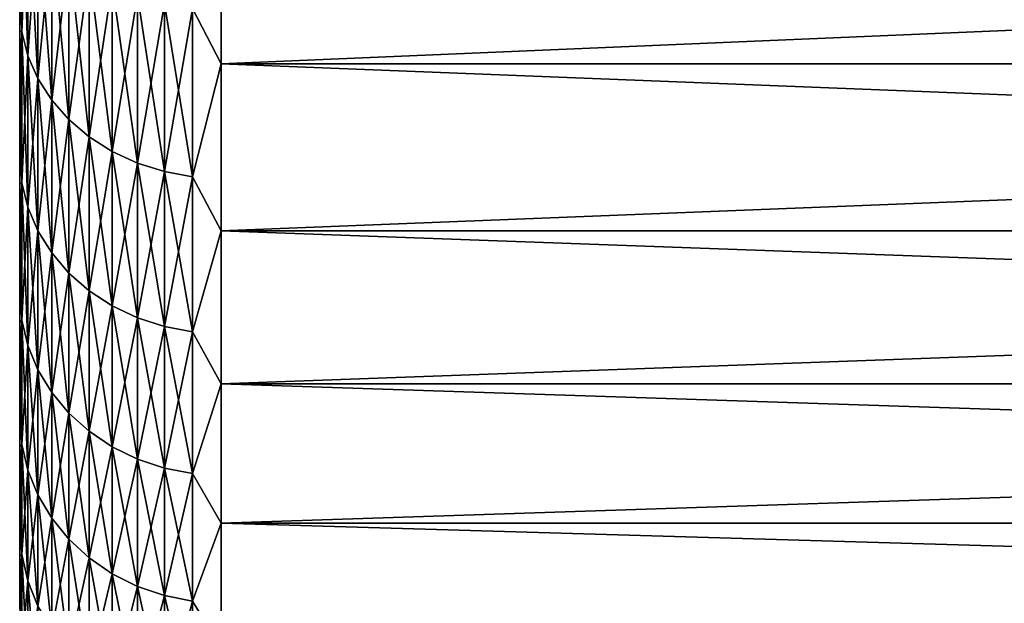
# Model space of a CAD drawing. Header units: metres. Extents: x -17 to 65, y -30 to 30.
# Tile 211 of 256: x 43 to 47.9, y -27.6 to -24.7. Entities that reach past the tile are written whole.
import ezdxf

# ---------------------------------------------------------------- set-up
doc = ezdxf.new("R2010")
doc.units = ezdxf.units.M
doc.layers.add('solid_508461', color=7, linetype='CONTINUOUS')

msp = doc.modelspace()

# ---------------------------------------------------------------- linework, layer by layer
at = {"layer": 'solid_508461'}
for points in [[(43.010178, -24.731459, -15.415236), (43, -24.320972, -15.795261), (43, -23.899162, -16.4265)], [(43.010178, -23.918947, -16.648079), (43.010178, -24.731459, -15.415236), (43, -23.899162, -16.4265)], [(43.010178, -24.731459, 15.415236), (43.010178, -23.918947, 16.648079), (43, -24.320978, 15.795251)], [(43.040546, -24.033487, 16.727802), (43.010178, -23.918947, 16.648079), (43.010178, -24.731459, 15.415236)], [(43.040546, -24.84989, -15.489056), (43.010178, -24.731459, -15.415236), (43.010178, -23.918947, -16.648079)], [(43.040546, -24.033487, -16.727802), (43.040546, -24.84989, -15.489056), (43.010178, -23.918947, -16.648079)], [(43.858959, -24.614698, -17.132336), (44, -23.995178, -18.006428), (44, -24.89031, -16.747311)], [(43.858959, -24.614698, 17.132336), (44, -24.89031, 16.747311), (44, -23.995178, 18.006428)], [(44, -23.995178, -18.006428), (65, -23.995136, -18.006485), (65, -24.890348, -16.747257)], [(44, -24.89031, 16.747311), (65, -24.890348, 16.747257), (65, -23.995136, 18.006485)], [(44, -23.995178, 18.006428), (44, -24.89031, 16.747311), (65, -23.995136, 18.006485)], [(44, -24.89031, -16.747311), (44, -23.995178, -18.006428), (65, -24.890348, -16.747257)], [(43.040546, -24.84989, 15.489056), (43.040546, -24.033487, 16.727802), (43.010178, -24.731459, 15.415236)], [(43.090488, -24.143311, 16.804239), (43.040546, -24.033487, 16.727802), (43.040546, -24.84989, 15.489056)], [(43.090488, -24.963444, -15.559834), (43.040546, -24.84989, -15.489056), (43.040546, -24.033487, -16.727802)], [(43.090488, -24.143311, -16.804239), (43.090488, -24.963444, -15.559834), (43.040546, -24.033487, -16.727802)], [(43.090488, -24.963444, 15.559834), (43.090488, -24.143311, 16.804239), (43.040546, -24.84989, 15.489056)], [(43.158978, -24.246174, 16.875835), (43.090488, -24.143311, 16.804239), (43.090488, -24.963444, 15.559834)], [(43.158978, -25.069801, -15.626126), (43.090488, -24.963444, -15.559834), (43.090488, -24.143311, -16.804239)], [(43.158978, -24.246174, -16.875835), (43.158978, -25.069801, -15.626126), (43.090488, -24.143311, -16.804239)], [(43.158978, -25.069801, 15.626126), (43.158978, -24.246174, 16.875835), (43.090488, -24.963444, 15.559834)], [(43.244625, -24.339979, 16.941126), (43.158978, -24.246174, 16.875835), (43.158978, -25.069801, 15.626126)], [(43.244625, -25.166794, -15.686583), (43.158978, -25.069801, -15.626126), (43.158978, -24.246174, -16.875835)], [(43.244625, -24.339979, -16.941126), (43.244625, -25.166794, -15.686583), (43.158978, -24.246174, -16.875835)], [(43, -24.320972, -15.795261), (43, -24.726164, -15.153111), (43, -24.320978, 15.795251)], [(43.010178, -24.731459, -15.415236), (43, -24.726164, -15.153111), (43, -24.320972, -15.795261)], [(43, -24.726164, -15.153111), (43, -24.72617, 15.153101), (43, -24.320978, 15.795251)], [(43.010178, -24.731459, 15.415236), (43, -24.320978, 15.795251), (43, -24.72617, 15.153101)], [(43.244625, -25.166794, 15.686583), (43.244625, -24.339979, 16.941126), (43.158978, -25.069801, 15.626126)], [(43.34568, -24.422815, 16.998781), (43.244625, -24.339979, 16.941126), (43.244625, -25.166794, 15.686583)], [(43.34568, -25.252443, -15.739968), (43.244625, -25.166794, -15.686583), (43.244625, -24.339979, -16.941126)], [(43.34568, -24.422815, -16.998781), (43.34568, -25.252443, -15.739968), (43.244625, -24.339979, -16.941126)], [(43.34568, -25.252443, 15.739968), (43.34568, -24.422815, 16.998781), (43.244625, -25.166794, 15.686583)], [(43.460079, -24.49299, 17.047625), (43.34568, -24.422815, 16.998781), (43.34568, -25.252443, 15.739968)], [(43.460079, -25.325001, -15.785194), (43.34568, -25.252443, -15.739968), (43.34568, -24.422815, -16.998781)], [(43.460079, -24.49299, -17.047625), (43.460079, -25.325001, -15.785194), (43.34568, -24.422815, -16.998781)], [(43.460079, -25.325001, 15.785194), (43.460079, -24.49299, 17.047625), (43.34568, -25.252443, 15.739968)], [(43.585495, -24.549072, 17.086658), (43.460079, -24.49299, 17.047625), (43.460079, -25.325001, 15.785194)], [(43.585495, -25.38299, -15.821339), (43.460079, -25.325001, -15.785194), (43.460079, -24.49299, -17.047625)], [(43.585495, -24.549072, -17.086658), (43.585495, -25.38299, -15.821339), (43.460079, -24.49299, -17.047625)], [(43.585495, -25.38299, 15.821339), (43.585495, -24.549072, 17.086658), (43.460079, -25.325001, 15.785194)], [(43.719364, -24.58992, 17.115089), (43.585495, -24.549072, 17.086658), (43.585495, -25.38299, 15.821339)], [(43.719364, -25.425224, -15.847664), (43.585495, -25.38299, -15.821339), (43.585495, -24.549072, -17.086658)], [(43.719364, -24.58992, -17.115089), (43.719364, -25.425224, -15.847664), (43.585495, -24.549072, -17.086658)], [(43.719364, -25.425224, 15.847664), (43.719364, -24.58992, 17.115089), (43.585495, -25.38299, 15.821339)], [(43.858959, -24.614698, 17.132336), (43.719364, -24.58992, 17.115089), (43.719364, -25.425224, 15.847664)], [(43.858959, -25.450844, -15.863632), (43.719364, -25.425224, -15.847664), (43.719364, -24.58992, -17.115089)], [(43.858959, -24.614698, -17.132336), (43.858959, -25.450844, -15.863632), (43.719364, -24.58992, -17.115089)], [(43.858959, -25.450844, 15.863632), (43.858959, -24.614698, 17.132336), (43.719364, -25.425224, 15.847664)], [(43.858959, -24.614698, -17.132336), (44, -24.89031, -16.747311), (43.858959, -25.450844, -15.863632)], [(43.858959, -25.450844, 15.863632), (44, -24.89031, 16.747311), (43.858959, -24.614698, 17.132336)], [(43, -24.726164, -15.153111), (43, -25.11434, -14.500685), (43, -24.72617, 15.153101)], [(43.010178, -25.480484, -14.142822), (43, -25.11434, -14.500685), (43, -24.726164, -15.153111)], [(43.010178, -24.731459, -15.415236), (43.010178, -25.480484, -14.142822), (43, -24.726164, -15.153111)], [(43, -25.11434, -14.500685), (43, -25.114346, 14.500674), (43, -24.72617, 15.153101)], [(43.010178, -24.731459, 15.415236), (43, -24.72617, 15.153101), (43, -25.114346, 14.500674)], [(43.010178, -25.480484, 14.142822), (43.010178, -24.731459, 15.415236), (43, -25.114346, 14.500674)], [(43.040546, -24.84989, 15.489056), (43.010178, -24.731459, 15.415236), (43.010178, -25.480484, 14.142822)], [(43.040546, -25.602503, -14.210548), (43.010178, -25.480484, -14.142822), (43.010178, -24.731459, -15.415236)], [(43.040546, -24.84989, -15.489056), (43.040546, -25.602503, -14.210548), (43.010178, -24.731459, -15.415236)], [(43.040546, -25.602503, 14.210548), (43.040546, -24.84989, 15.489056), (43.010178, -25.480484, 14.142822)], [(43.090488, -24.963444, 15.559834), (43.040546, -24.84989, 15.489056), (43.040546, -25.602503, 14.210548)], [(43.090488, -25.719496, -14.275485), (43.040546, -25.602503, -14.210548), (43.040546, -24.84989, -15.489056)], [(43.090488, -24.963444, -15.559834), (43.090488, -25.719496, -14.275485), (43.040546, -24.84989, -15.489056)], [(43.858959, -25.450844, -15.863632), (44, -24.89031, -16.747311), (44, -25.719439, -15.443784)], [(43.858959, -25.450844, 15.863632), (44, -25.719439, 15.443784), (44, -24.89031, 16.747311)], [(44, -24.89031, -16.747311), (65, -24.890348, -16.747257), (65, -25.719387, -15.443868)], [(44, -25.719439, -15.443784), (44, -24.89031, -16.747311), (65, -25.719387, -15.443868)], [(44, -24.89031, 16.747311), (44, -25.719439, 15.443784), (65, -24.890348, 16.747257)], [(44, -25.719439, 15.443784), (65, -25.719387, 15.443868), (65, -24.890348, 16.747257)], [(43.090488, -25.719496, 14.275485), (43.090488, -24.963444, 15.559834), (43.040546, -25.602503, 14.210548)], [(43.158978, -25.069801, 15.626126), (43.090488, -24.963444, 15.559834), (43.090488, -25.719496, 14.275485)], [(43.158978, -25.829075, -14.336306), (43.090488, -25.719496, -14.275485), (43.090488, -24.963444, -15.559834)], [(43.158978, -25.069801, -15.626126), (43.158978, -25.829075, -14.336306), (43.090488, -24.963444, -15.559834)], [(43.158978, -25.829075, 14.336306), (43.158978, -25.069801, 15.626126), (43.090488, -25.719496, 14.275485)], [(43.244625, -25.166794, 15.686583), (43.158978, -25.069801, 15.626126), (43.158978, -25.829075, 14.336306)], [(43.244625, -25.929005, -14.391771), (43.158978, -25.829075, -14.336306), (43.158978, -25.069801, -15.626126)], [(43.244625, -25.166794, -15.686583), (43.244625, -25.929005, -14.391771), (43.158978, -25.069801, -15.626126)], [(43, -25.11434, -14.500685), (43, -25.485359, -13.838225), (43, -25.114346, 14.500674)], [(43.010178, -25.480484, -14.142822), (43, -25.485359, -13.838225), (43, -25.11434, -14.500685)], [(43, -25.485359, -13.838225), (43, -25.485365, 13.838215), (43, -25.114346, 14.500674)], [(43.010178, -25.480484, 14.142822), (43, -25.114346, 14.500674), (43, -25.485365, 13.838215)], [(43.244625, -25.929005, 14.391771), (43.244625, -25.166794, 15.686583), (43.158978, -25.829075, 14.336306)], [(43.34568, -25.252443, 15.739968), (43.244625, -25.166794, 15.686583), (43.244625, -25.929005, 14.391771)], [(43.34568, -26.017248, -14.44075), (43.244625, -25.929005, -14.391771), (43.244625, -25.166794, -15.686583)], [(43.34568, -25.252443, -15.739968), (43.34568, -26.017248, -14.44075), (43.244625, -25.166794, -15.686583)], [(43.34568, -26.017248, 14.44075), (43.34568, -25.252443, 15.739968), (43.244625, -25.929005, 14.391771)], [(43.460079, -25.325001, 15.785194), (43.34568, -25.252443, 15.739968), (43.34568, -26.017248, 14.44075)], [(43.460079, -26.092003, -14.482244), (43.34568, -26.017248, -14.44075), (43.34568, -25.252443, -15.739968)], [(43.460079, -25.325001, -15.785194), (43.460079, -26.092003, -14.482244), (43.34568, -25.252443, -15.739968)], [(43.460079, -26.092003, 14.482244), (43.460079, -25.325001, 15.785194), (43.34568, -26.017248, 14.44075)], [(43.585495, -25.38299, 15.821339), (43.460079, -25.325001, 15.785194), (43.460079, -26.092003, 14.482244)], [(43.585495, -26.151749, -14.515405), (43.460079, -26.092003, -14.482244), (43.460079, -25.325001, -15.785194)], [(43.585495, -25.38299, -15.821339), (43.585495, -26.151749, -14.515405), (43.460079, -25.325001, -15.785194)], [(43.585495, -26.151749, 14.515405), (43.585495, -25.38299, 15.821339), (43.460079, -26.092003, 14.482244)], [(43.719364, -25.425224, 15.847664), (43.585495, -25.38299, 15.821339), (43.585495, -26.151749, 14.515405)], [(43.719364, -26.195263, -14.539557), (43.585495, -26.151749, -14.515405), (43.585495, -25.38299, -15.821339)], [(43.719364, -25.425224, -15.847664), (43.719364, -26.195263, -14.539557), (43.585495, -25.38299, -15.821339)], [(43.719364, -26.195263, 14.539557), (43.719364, -25.425224, 15.847664), (43.585495, -26.151749, 14.515405)], [(43.858959, -25.450844, 15.863632), (43.719364, -25.425224, 15.847664), (43.719364, -26.195263, 14.539557)], [(43.858959, -26.221659, -14.554208), (43.719364, -26.195263, -14.539557), (43.719364, -25.425224, -15.847664)], [(43.858959, -25.450844, -15.863632), (43.858959, -26.221659, -14.554208), (43.719364, -25.425224, -15.847664)], [(43.858959, -26.221659, 14.554208), (43.858959, -25.450844, 15.863632), (43.719364, -26.195263, 14.539557)], [(43.858959, -25.450844, -15.863632), (44, -25.719439, -15.443784), (43.858959, -26.221659, -14.554208)], [(43.858959, -26.221659, 14.554208), (44, -25.719439, 15.443784), (43.858959, -25.450844, 15.863632)], [(43.010178, -25.480484, 14.142822), (43, -25.485365, 13.838215), (43, -25.838884, 13.166317)], [(43.010178, -26.164103, 12.834105), (43.010178, -25.480484, 14.142822), (43, -25.838884, 13.166317)], [(43.010178, -25.480484, -14.142822), (43.010178, -26.164103, -12.834105), (43, -25.485359, -13.838225)], [(43, -25.485359, -13.838225), (43, -25.838879, -13.166327), (43, -25.485365, 13.838215)], [(43.010178, -26.164103, -12.834105), (43, -25.838879, -13.166327), (43, -25.485359, -13.838225)], [(43, -25.838879, -13.166327), (43, -25.838884, 13.166317), (43, -25.485365, 13.838215)], [(43.040546, -25.602503, 14.210548), (43.010178, -25.480484, 14.142822), (43.010178, -26.164103, 12.834105)], [(43.040546, -26.289396, -12.895564), (43.010178, -26.164103, -12.834105), (43.010178, -25.480484, -14.142822)], [(43.040546, -25.602503, -14.210548), (43.040546, -26.289396, -12.895564), (43.010178, -25.480484, -14.142822)], [(43.040546, -26.289396, 12.895564), (43.040546, -25.602503, 14.210548), (43.010178, -26.164103, 12.834105)], [(43.090488, -25.719496, 14.275485), (43.040546, -25.602503, 14.210548), (43.040546, -26.289396, 12.895564)], [(43.090488, -26.409527, -12.954492), (43.040546, -26.289396, -12.895564), (43.040546, -25.602503, -14.210548)], [(43.090488, -25.719496, -14.275485), (43.090488, -26.409527, -12.954492), (43.040546, -25.602503, -14.210548)], [(43.090488, -26.409527, 12.954492), (43.090488, -25.719496, 14.275485), (43.040546, -26.289396, 12.895564)], [(43.158978, -25.829075, 14.336306), (43.090488, -25.719496, 14.275485), (43.090488, -26.409527, 12.954492)], [(43.158978, -26.522045, -13.009685), (43.090488, -26.409527, -12.954492), (43.090488, -25.719496, -14.275485)], [(43.158978, -25.829075, -14.336306), (43.158978, -26.522045, -13.009685), (43.090488, -25.719496, -14.275485)], [(43.858959, -26.221659, -14.554208), (44, -25.719439, -15.443784), (44, -26.480364, -14.099302)], [(43.858959, -26.221659, 14.554208), (44, -26.480364, 14.099302), (44, -25.719439, 15.443784)], [(44, -25.719439, -15.443784), (65, -25.719387, -15.443868), (65, -26.480383, -14.099259)], [(44, -26.480364, 14.099302), (65, -26.480383, 14.099259), (65, -25.719387, 15.443868)], [(44, -25.719439, 15.443784), (44, -26.480364, 14.099302), (65, -25.719387, 15.443868)], [(44, -26.480364, -14.099302), (44, -25.719439, -15.443784), (65, -26.480383, -14.099259)], [(43, -25.838879, -13.166327), (43, -26.174677, -12.48544), (43, -25.838884, 13.166317)], [(43.010178, -26.164103, -12.834105), (43, -26.174677, -12.48544), (43, -25.838879, -13.166327)], [(43, -26.174677, -12.48544), (43, -26.174683, 12.485429), (43, -25.838884, 13.166317)], [(43.010178, -26.164103, 12.834105), (43, -25.838884, 13.166317), (43, -26.174683, 12.485429)], [(43.158978, -26.522045, 13.009685), (43.158978, -25.829075, 14.336306), (43.090488, -26.409527, 12.954492)], [(43.244625, -25.929005, 14.391771), (43.158978, -25.829075, 14.336306), (43.158978, -26.522045, 13.009685)], [(43.244625, -26.624657, -13.060018), (43.158978, -26.522045, -13.009685), (43.158978, -25.829075, -14.336306)], [(43.244625, -25.929005, -14.391771), (43.244625, -26.624657, -13.060018), (43.158978, -25.829075, -14.336306)], [(43.244625, -26.624657, 13.060018), (43.244625, -25.929005, 14.391771), (43.158978, -26.522045, 13.009685)], [(43.34568, -26.017248, 14.44075), (43.244625, -25.929005, 14.391771), (43.244625, -26.624657, 13.060018)], [(43.34568, -26.715267, -13.104464), (43.244625, -26.624657, -13.060018), (43.244625, -25.929005, -14.391771)], [(43.34568, -26.017248, -14.44075), (43.34568, -26.715267, -13.104464), (43.244625, -25.929005, -14.391771)], [(43.34568, -26.715267, 13.104464), (43.34568, -26.017248, 14.44075), (43.244625, -26.624657, 13.060018)], [(43.460079, -26.092003, 14.482244), (43.34568, -26.017248, 14.44075), (43.34568, -26.715267, 13.104464)], [(43.460079, -26.792028, -13.142118), (43.34568, -26.715267, -13.104464), (43.34568, -26.017248, -14.44075)], [(43.460079, -26.092003, -14.482244), (43.460079, -26.792028, -13.142118), (43.34568, -26.017248, -14.44075)], [(43.460079, -26.792028, 13.142118), (43.460079, -26.092003, 14.482244), (43.34568, -26.715267, 13.104464)], [(43.585495, -26.151749, 14.515405), (43.460079, -26.092003, 14.482244), (43.460079, -26.792028, 13.142118)], [(43.585495, -26.853376, -13.17221), (43.460079, -26.792028, -13.142118), (43.460079, -26.092003, -14.482244)], [(43.585495, -26.151749, -14.515405), (43.585495, -26.853376, -13.17221), (43.460079, -26.092003, -14.482244)], [(43.585495, -26.853376, 13.17221), (43.585495, -26.151749, 14.515405), (43.460079, -26.792028, 13.142118)], [(43.719364, -26.195263, 14.539557), (43.585495, -26.151749, 14.515405), (43.585495, -26.853376, 13.17221)], [(43.719364, -26.898058, -13.194127), (43.585495, -26.853376, -13.17221), (43.585495, -26.151749, -14.515405)], [(43.719364, -26.195263, -14.539557), (43.719364, -26.898058, -13.194127), (43.585495, -26.151749, -14.515405)], [(43.010178, -26.164103, 12.834105), (43, -26.174683, 12.485429), (43, -26.492588, 11.795877)], [(43.010178, -26.780558, 11.492442), (43.010178, -26.164103, 12.834105), (43, -26.492588, 11.795877)], [(43.010178, -26.164103, -12.834105), (43.010178, -26.780558, -11.492442), (43, -26.174677, -12.48544)], [(43, -26.174677, -12.48544), (43, -26.492582, -11.795888), (43, -26.174683, 12.485429)], [(43.010178, -26.780558, -11.492442), (43, -26.492582, -11.795888), (43, -26.174677, -12.48544)], [(43, -26.492582, -11.795888), (43, -26.492588, 11.795877), (43, -26.174683, 12.485429)], [(43.040546, -26.289396, 12.895564), (43.010178, -26.164103, 12.834105), (43.010178, -26.780558, 11.492442)], [(43.040546, -26.908802, -11.547477), (43.010178, -26.780558, -11.492442), (43.010178, -26.164103, -12.834105)], [(43.040546, -26.289396, -12.895564), (43.040546, -26.908802, -11.547477), (43.010178, -26.164103, -12.834105)], [(43.719364, -26.898058, 13.194127), (43.719364, -26.195263, 14.539557), (43.585495, -26.853376, 13.17221)], [(43.858959, -26.221659, 14.554208), (43.719364, -26.195263, 14.539557), (43.719364, -26.898058, 13.194127)], [(43.858959, -26.925161, -13.207422), (43.719364, -26.898058, -13.194127), (43.719364, -26.195263, -14.539557)], [(43.858959, -26.221659, -14.554208), (43.858959, -26.925161, -13.207422), (43.719364, -26.195263, -14.539557)], [(43.858959, -26.925161, 13.207422), (43.858959, -26.221659, 14.554208), (43.719364, -26.898058, 13.194127)], [(43.858959, -26.221659, -14.554208), (44, -26.480364, -14.099302), (43.858959, -26.925161, -13.207422)], [(43.858959, -26.925161, 13.207422), (44, -26.480364, 14.099302), (43.858959, -26.221659, 14.554208)], [(43.040546, -26.908802, 11.547477), (43.040546, -26.289396, 12.895564), (43.010178, -26.780558, 11.492442)], [(43.090488, -26.409527, 12.954492), (43.040546, -26.289396, 12.895564), (43.040546, -26.908802, 11.547477)], [(43.090488, -27.031765, -11.600244), (43.040546, -26.908802, -11.547477), (43.040546, -26.289396, -12.895564)], [(43.090488, -26.409527, -12.954492), (43.090488, -27.031765, -11.600244), (43.040546, -26.289396, -12.895564)], [(43.090488, -27.031765, 11.600244), (43.090488, -26.409527, 12.954492), (43.040546, -26.908802, 11.547477)], [(43.158978, -26.522045, 13.009685), (43.090488, -26.409527, 12.954492), (43.090488, -27.031765, 11.600244)], [(43.158978, -27.146935, -11.649667), (43.090488, -27.031765, -11.600244), (43.090488, -26.409527, -12.954492)], [(43.158978, -26.522045, -13.009685), (43.158978, -27.146935, -11.649667), (43.090488, -26.409527, -12.954492)], [(43, -26.492582, -11.795888), (43, -26.792276, -11.098371), (43, -26.492588, 11.795877)], [(43.010178, -26.780558, -11.492442), (43, -26.792276, -11.098371), (43, -26.492582, -11.795888)], [(43, -26.792276, -11.098371), (43, -26.79228, 11.098359), (43, -26.492588, 11.795877)], [(43.010178, -26.780558, 11.492442), (43, -26.492588, 11.795877), (43, -26.79228, 11.098359)], [(43.858959, -26.925161, -13.207422), (44, -26.480364, -14.099302), (44, -27.171068, -12.717431)], [(43.858959, -26.925161, 13.207422), (44, -27.171068, 12.717431), (44, -26.480364, 14.099302)], [(44, -26.480364, -14.099302), (65, -26.480383, -14.099259), (65, -27.171055, -12.717461)], [(44, -27.171068, -12.717431), (44, -26.480364, -14.099302), (65, -27.171055, -12.717461)], [(44, -26.480364, 14.099302), (44, -27.171068, 12.717431), (65, -26.480383, 14.099259)], [(44, -27.171068, 12.717431), (65, -27.171055, 12.717461), (65, -26.480383, 14.099259)], [(43.158978, -27.146935, 11.649667), (43.158978, -26.522045, 13.009685), (43.090488, -27.031765, 11.600244)], [(43.244625, -26.624657, 13.060018), (43.158978, -26.522045, 13.009685), (43.158978, -27.146935, 11.649667)], [(43.244625, -27.251963, -11.694738), (43.158978, -27.146935, -11.649667), (43.158978, -26.522045, -13.009685)], [(43.244625, -26.624657, -13.060018), (43.244625, -27.251963, -11.694738), (43.158978, -26.522045, -13.009685)], [(43.244625, -27.251963, 11.694738), (43.244625, -26.624657, 13.060018), (43.158978, -27.146935, 11.649667)], [(43.34568, -26.715267, 13.104464), (43.244625, -26.624657, 13.060018), (43.244625, -27.251963, 11.694738)], [(43.34568, -27.344707, -11.734538), (43.244625, -27.251963, -11.694738), (43.244625, -26.624657, -13.060018)], [(43.34568, -26.715267, -13.104464), (43.34568, -27.344707, -11.734538), (43.244625, -26.624657, -13.060018)], [(43.34568, -27.344707, 11.734538), (43.34568, -26.715267, 13.104464), (43.244625, -27.251963, 11.694738)], [(43.460079, -26.792028, 13.142118), (43.34568, -26.715267, 13.104464), (43.34568, -27.344707, 11.734538)], [(43.460079, -27.423279, -11.768255), (43.34568, -27.344707, -11.734538), (43.34568, -26.715267, -13.104464)], [(43.460079, -26.792028, -13.142118), (43.460079, -27.423279, -11.768255), (43.34568, -26.715267, -13.104464)], [(43.010178, -26.780558, 11.492442), (43, -26.79228, 11.098359), (43, -27.073647, 10.393154)], [(43.010178, -27.328268, 10.121279), (43.010178, -26.780558, 11.492442), (43, -27.073647, 10.393154)], [(43.010178, -26.780558, -11.492442), (43.010178, -27.328268, -10.121279), (43, -26.792276, -11.098371)], [(43, -26.792276, -11.098371), (43, -27.073643, -10.393166), (43, -26.79228, 11.098359)], [(43.010178, -27.328268, -10.121279), (43, -27.073643, -10.393166), (43, -26.792276, -11.098371)], [(43, -27.073643, -10.393166), (43, -27.073647, 10.393154), (43, -26.79228, 11.098359)], [(43.040546, -26.908802, 11.547477), (43.010178, -26.780558, 11.492442), (43.010178, -27.328268, 10.121279)], [(43.040546, -27.459135, -10.169747), (43.010178, -27.328268, -10.121279), (43.010178, -26.780558, -11.492442)], [(43.040546, -26.908802, -11.547477), (43.040546, -27.459135, -10.169747), (43.010178, -26.780558, -11.492442)], [(43.460079, -27.423279, 11.768255), (43.460079, -26.792028, 13.142118), (43.34568, -27.344707, 11.734538)], [(43.585495, -26.853376, 13.17221), (43.460079, -26.792028, 13.142118), (43.460079, -27.423279, 11.768255)], [(43.585495, -27.486071, -11.795202), (43.460079, -27.423279, -11.768255), (43.460079, -26.792028, -13.142118)], [(43.585495, -26.853376, -13.17221), (43.585495, -27.486071, -11.795202), (43.460079, -26.792028, -13.142118)], [(43.585495, -27.486071, 11.795202), (43.585495, -26.853376, 13.17221), (43.460079, -27.423279, 11.768255)], [(43.719364, -26.898058, 13.194127), (43.585495, -26.853376, 13.17221), (43.585495, -27.486071, 11.795202)], [(43.719364, -27.531805, -11.814828), (43.585495, -27.486071, -11.795202), (43.585495, -26.853376, -13.17221)], [(43.719364, -26.898058, -13.194127), (43.719364, -27.531805, -11.814828), (43.585495, -26.853376, -13.17221)], [(43.040546, -27.459135, 10.169747), (43.040546, -26.908802, 11.547477), (43.010178, -27.328268, 10.121279)], [(43.090488, -27.031765, 11.600244), (43.040546, -26.908802, 11.547477), (43.040546, -27.459135, 10.169747)], [(43.090488, -27.584612, -10.216218), (43.040546, -27.459135, -10.169747), (43.040546, -26.908802, -11.547477)], [(43.090488, -27.031765, -11.600244), (43.090488, -27.584612, -10.216218), (43.040546, -26.908802, -11.547477)], [(43.719364, -27.531805, 11.814828), (43.719364, -26.898058, 13.194127), (43.585495, -27.486071, 11.795202)], [(43.858959, -26.925161, 13.207422), (43.719364, -26.898058, 13.194127), (43.719364, -27.531805, 11.814828)], [(43.858959, -27.559547, -11.826734), (43.719364, -27.531805, -11.814828), (43.719364, -26.898058, -13.194127)], [(43.858959, -26.925161, -13.207422), (43.858959, -27.559547, -11.826734), (43.719364, -26.898058, -13.194127)], [(43.858959, -27.559547, 11.826734), (43.858959, -26.925161, 13.207422), (43.719364, -27.531805, 11.814828)], [(43.858959, -26.925161, -13.207422), (44, -27.171068, -12.717431), (43.858959, -27.559547, -11.826734)], [(43.858959, -27.559547, 11.826734), (44, -27.171068, 12.717431), (43.858959, -26.925161, 13.207422)], [(43.090488, -27.584612, 10.216218), (43.090488, -27.031765, 11.600244), (43.040546, -27.459135, 10.169747)], [(43.158978, -27.146935, 11.649667), (43.090488, -27.031765, 11.600244), (43.090488, -27.584612, 10.216218)], [(43.158978, -27.702137, -10.259745), (43.090488, -27.584612, -10.216218), (43.090488, -27.031765, -11.600244)], [(43.158978, -27.146935, -11.649667), (43.158978, -27.702137, -10.259745), (43.090488, -27.031765, -11.600244)], [(43, -27.073643, -10.393166), (43, -27.336441, -9.680852), (43, -27.073647, 10.393154)], [(43.010178, -27.328268, -10.121279), (43, -27.336441, -9.680852), (43, -27.073643, -10.393166)], [(43, -27.336441, -9.680852), (43, -27.336445, 9.68084), (43, -27.073647, 10.393154)], [(43.010178, -27.328268, 10.121279), (43, -27.073647, 10.393154), (43, -27.336445, 9.68084)], [(43.158978, -27.702137, 10.259745), (43.158978, -27.146935, 11.649667), (43.090488, -27.584612, 10.216218)], [(43.244625, -27.251963, 11.694738), (43.158978, -27.146935, 11.649667), (43.158978, -27.702137, 10.259745)], [(43.244625, -27.809313, -10.299438), (43.158978, -27.702137, -10.259745), (43.158978, -27.146935, -11.649667)], [(43.244625, -27.251963, -11.694738), (43.244625, -27.809313, -10.299438), (43.158978, -27.146935, -11.649667)], [(43.858959, -27.559547, -11.826734), (44, -27.171068, -12.717431), (44, -27.789719, -11.301836)], [(43.858959, -27.559547, 11.826734), (44, -27.789719, 11.301836), (44, -27.171068, 12.717431)], [(44, -27.171068, -12.717431), (65, -27.171055, -12.717461), (65, -27.78977, -11.301707)], [(44, -27.789719, 11.301836), (65, -27.78977, 11.301707), (65, -27.171055, 12.717461)], [(44, -27.171068, 12.717431), (44, -27.789719, 11.301836), (65, -27.171055, 12.717461)], [(44, -27.789719, -11.301836), (44, -27.171068, -12.717431), (65, -27.78977, -11.301707)], [(43.244625, -27.809313, 10.299438), (43.244625, -27.251963, 11.694738), (43.158978, -27.702137, 10.259745)], [(43.34568, -27.344707, 11.734538), (43.244625, -27.251963, 11.694738), (43.244625, -27.809313, 10.299438)], [(43.34568, -27.903955, -10.334491), (43.244625, -27.809313, -10.299438), (43.244625, -27.251963, -11.694738)], [(43.34568, -27.344707, -11.734538), (43.34568, -27.903955, -10.334491), (43.244625, -27.251963, -11.694738)], [(43.010178, -27.328268, 10.121279), (43, -27.336445, 9.68084), (43, -27.580488, 8.961954)], [(43.010178, -27.805826, 8.724134), (43.010178, -27.328268, 10.121279), (43, -27.580488, 8.961954)], [(43.010178, -27.328268, -10.121279), (43.010178, -27.805826, -8.724134), (43, -27.336441, -9.680852)], [(43.040546, -27.459135, 10.169747), (43.010178, -27.328268, 10.121279), (43.010178, -27.805826, 8.724134)], [(43.040546, -27.938982, -8.765912), (43.010178, -27.805826, -8.724134), (43.010178, -27.328268, -10.121279)], [(43.040546, -27.459135, -10.169747), (43.040546, -27.938982, -8.765912), (43.010178, -27.328268, -10.121279)], [(43, -27.336441, -9.680852), (43, -27.580484, -8.961966), (43, -27.336445, 9.68084)], [(43.010178, -27.805826, -8.724134), (43, -27.580484, -8.961966), (43, -27.336441, -9.680852)], [(43, -27.580484, -8.961966), (43, -27.580488, 8.961954), (43, -27.336445, 9.68084)], [(43.34568, -27.903955, 10.334491), (43.34568, -27.344707, 11.734538), (43.244625, -27.809313, 10.299438)], [(43.460079, -27.423279, 11.768255), (43.34568, -27.344707, 11.734538), (43.34568, -27.903955, 10.334491)], [(43.460079, -27.984133, -10.364185), (43.34568, -27.903955, -10.334491), (43.34568, -27.344707, -11.734538)], [(43.460079, -27.423279, -11.768255), (43.460079, -27.984133, -10.364185), (43.34568, -27.344707, -11.734538)], [(43.460079, -27.984133, 10.364185), (43.460079, -27.423279, 11.768255), (43.34568, -27.903955, 10.334491)], [(43.585495, -27.486071, 11.795202), (43.460079, -27.423279, 11.768255), (43.460079, -27.984133, 10.364185)], [(43.585495, -28.04821, -10.387917), (43.460079, -27.984133, -10.364185), (43.460079, -27.423279, -11.768255)], [(43.585495, -27.486071, -11.795202), (43.585495, -28.04821, -10.387917), (43.460079, -27.423279, -11.768255)], [(43.040546, -27.938982, 8.765912), (43.040546, -27.459135, 10.169747), (43.010178, -27.805826, 8.724134)], [(43.090488, -27.584612, 10.216218), (43.040546, -27.459135, 10.169747), (43.040546, -27.938982, 8.765912)], [(43.090488, -28.06665, -8.805968), (43.040546, -27.938982, -8.765912), (43.040546, -27.459135, -10.169747)], [(43.090488, -27.584612, -10.216218), (43.090488, -28.06665, -8.805968), (43.040546, -27.459135, -10.169747)], [(43.585495, -28.04821, 10.387917), (43.585495, -27.486071, 11.795202), (43.460079, -27.984133, 10.364185)], [(43.719364, -27.531805, 11.814828), (43.585495, -27.486071, 11.795202), (43.585495, -28.04821, 10.387917)], [(43.719364, -28.094879, -10.405201), (43.585495, -28.04821, -10.387917), (43.585495, -27.486071, -11.795202)], [(43.719364, -27.531805, -11.814828), (43.719364, -28.094879, -10.405201), (43.585495, -27.486071, -11.795202)], [(43.719364, -28.094879, 10.405201), (43.719364, -27.531805, 11.814828), (43.585495, -28.04821, 10.387917)], [(43.858959, -27.559547, 11.826734), (43.719364, -27.531805, 11.814828), (43.719364, -28.094879, 10.405201)], [(43.858959, -28.12319, -10.415686), (43.719364, -28.094879, -10.405201), (43.719364, -27.531805, -11.814828)], [(43.858959, -27.559547, -11.826734), (43.858959, -28.12319, -10.415686), (43.719364, -27.531805, -11.814828)], [(43.858959, -28.12319, 10.415686), (43.858959, -27.559547, 11.826734), (43.719364, -28.094879, 10.405201)], [(43.858959, -27.559547, -11.826734), (44, -27.789719, -11.301836), (43.858959, -28.12319, -10.415686)], [(43.858959, -28.12319, 10.415686), (44, -27.789719, 11.301836), (43.858959, -27.559547, 11.826734)]]:
    msp.add_3dface(points, dxfattribs=at)

doc.saveas('drawing.dxf')
